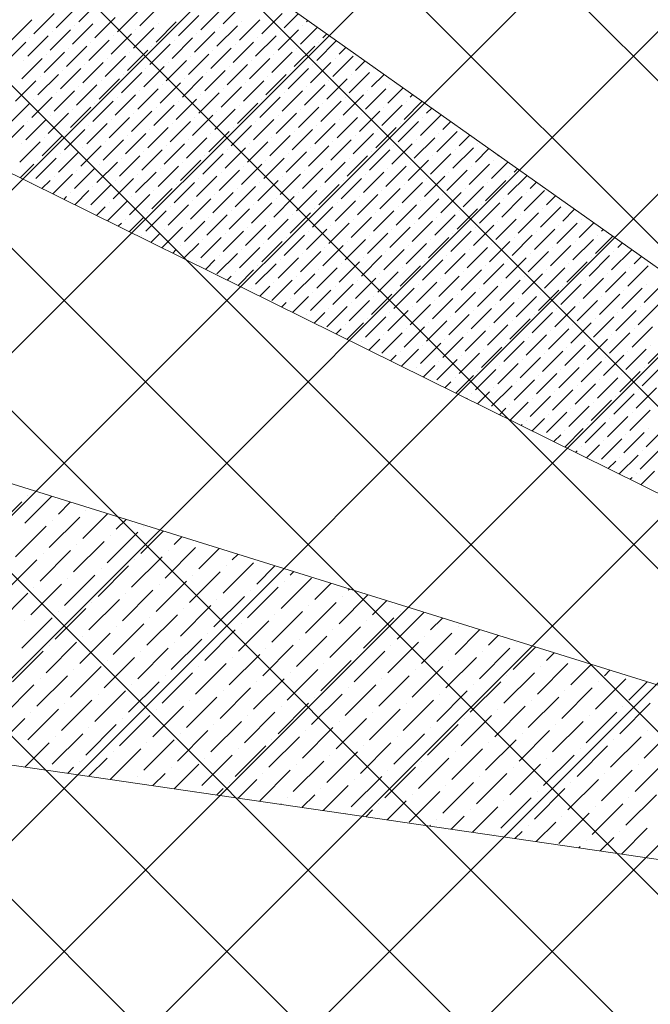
# Model space of a CAD drawing. Header units: millimetres. Extents: x -150 to 17700, y -13097 to 13830.
# Tile 14 of 67: x 7328 to 8698, y 6956 to 9095. Entities that reach past the tile are written whole.
import ezdxf

# ---------------------------------------------------------------- set-up
doc = ezdxf.new("R2010")
doc.units = ezdxf.units.MM
doc.header["$MEASUREMENT"] = 0
doc.layers.get('0').update_dxf_attribs({"lineweight": 5})
doc.layers.add('RCP XREF$0$A-CEILING-01', color=9, linetype='Continuous', lineweight=0, true_color=0x808080)
doc.layers.add('RCP XREF$0$A-CELING ELEMENT', color=9, linetype='Continuous', lineweight=0, true_color=0x808080)

# ---------------------------------------------------------------- blocks, each defined once
blk = doc.blocks.new('RCP XREF')
at = {"layer": 'RCP XREF$0$A-CEILING-01', "color": 8, "linetype": 'Continuous', "lineweight": 0, "true_color": 0x808080}
for p, q in [((10776, 4073.3), (1469.2, 13380)), ((11129.5, 4426.8), (2176.3, 13380)), ((2209.3, 3270), (12319.3, 13380)), ((10834.4, 5075.5), (2529.9, 13380)), ((2562.9, 3270), (12672.9, 13380)), ((11011.1, 5252.3), (2883.5, 13380)), ((2916.4, 3270), (13026.4, 13380)), ((11187.9, 5429.1), (3237, 13380)), ((11364.7, 5605.9), (3590.6, 13380)), ((4273.6, 3920), (13733.6, 13380)), ((11718.3, 5959.4), (4297.7, 13380)), ((4980.7, 3920), (14440.7, 13380)), ((5334.2, 3920), (14794.2, 13380)), ((6030, 6030), (13380, 13380)), ((1855.8, 3270), (11865.8, 13280)), ((11541.5, 5782.6), (6090.1, 11234)), ((4627.1, 3920), (11820.1, 11113)), ((10952.7, 4250), (6072.8, 9130)), ((10599.2, 3896.5), (6090, 8405.7))]:
    blk.add_line(p, q, dxfattribs=at)
at = {"layer": 'RCP XREF$0$A-CELING ELEMENT', "color": 8, "lineweight": 0, "true_color": 0x808080}
for p, q in [((4048, 11860.3), (9301.5, 8139.7)), ((9134.2, 7859.4), (4048, 10373.8)), ((4048, 9103.3), (9012.6, 7556.4)), ((8939.7, 7238.1), (4048, 7952.3))]:
    blk.add_line(p, q, dxfattribs=at)
at = {"layer": 'RCP XREF$0$A-CELING ELEMENT', "color": 8, "linetype": 'Continuous', "lineweight": 0, "true_color": 0x808080, "transparency": 33554687}
for p, q in [((7456.5, 9090.7), (7500.7, 9134.9)), ((7407.9, 9077.5), (7452.1, 9121.7)), ((7540.5, 9068.7), (7584.7, 9112.8)), ((7589.1, 9081.9), (7633.3, 9126.1)), ((7721.7, 9073.1), (7765.9, 9117.3)), ((7770.3, 9086.3), (7814.5, 9130.5)), ((7310.7, 9051), (7354.9, 9095.2)), ((7359.3, 9064.2), (7403.5, 9108.4)), ((7491.9, 9055.4), (7536.1, 9099.6)), ((7673.1, 9059.8), (7717.3, 9104)), ((7805.6, 9051), (7849.8, 9095.2)), ((7854.3, 9064.2), (7898.5, 9108.4)), ((7902.9, 9077.5), (7933.8, 9108.4)), ((7951.5, 9090.7), (7954.5, 9093.7)), ((7394.6, 9028.9), (7438.8, 9073.1)), ((7443.3, 9042.1), (7487.5, 9086.3)), ((7447.7, 9081.9), (7447.7, 9081.9)), ((7575.8, 9033.3), (7620, 9077.5)), ((7580.3, 9073.1), (7580.3, 9073.1)), ((7624.5, 9046.6), (7668.6, 9090.7)), ((7628.9, 9086.3), (7628.9, 9086.3)), ((7757, 9037.7), (7801.2, 9081.9)), ((7761.5, 9077.5), (7761.5, 9077.5)), ((7810.1, 9090.7), (7810.1, 9090.7)), ((7889.6, 9028.9), (7933.8, 9073.1)), ((7938.2, 9042.1), (7975.2, 9079.1)), ((7942.7, 9081.9), (7942.7, 9081.9)), ((7346, 9015.6), (7390.2, 9059.8)), ((7350.4, 9055.4), (7350.4, 9055.4)), ((7399.1, 9068.7), (7399.1, 9068.7)), ((7478.6, 9006.8), (7522.8, 9051)), ((7527.2, 9020), (7571.4, 9064.2)), ((7531.6, 9059.8), (7531.6, 9059.8)), ((7659.8, 9011.2), (7704, 9055.4)), ((7664.2, 9051), (7664.2, 9051)), ((7708.4, 9024.5), (7752.6, 9068.7)), ((7712.8, 9064.2), (7712.8, 9064.2)), ((7841, 9015.6), (7885.2, 9059.8)), ((7845.4, 9055.4), (7845.4, 9055.4)), ((7894, 9068.7), (7894, 9068.7)), ((7973.6, 9006.8), (8016.5, 9049.7)), ((7986.8, 9055.4), (7995.8, 9064.4)), ((7297.4, 9002.4), (7341.6, 9046.6)), ((7430, 8993.5), (7474.2, 9037.7)), ((7434.4, 9033.3), (7434.4, 9033.3)), ((7483, 9046.6), (7483, 9046.6)), ((7562.6, 8984.7), (7606.8, 9028.9)), ((7611.2, 8997.9), (7655.4, 9042.1)), ((7615.6, 9037.7), (7615.6, 9037.7)), ((7743.8, 8989.1), (7788, 9033.3)), ((7748.2, 9028.9), (7748.2, 9028.9)), ((7792.4, 9002.4), (7836.6, 9046.6)), ((7796.8, 9042.1), (7796.8, 9042.1)), ((7925, 8993.5), (7969.2, 9037.7)), ((7929.4, 9033.3), (7929.4, 9033.3)), ((7978, 9046.6), (7978, 9046.6)), ((8022.2, 9020), (8037.2, 9035.1)), ((7332.8, 8967), (7377, 9011.2)), ((7337.2, 9006.8), (7337.2, 9006.8)), ((7381.4, 8980.3), (7425.6, 9024.5)), ((7385.8, 9020), (7385.8, 9020)), ((7514, 8971.4), (7558.2, 9015.6)), ((7518.4, 9011.2), (7518.4, 9011.2)), ((7567, 9024.5), (7567, 9024.5)), ((7646.6, 8962.6), (7690.7, 9006.8)), ((7695.2, 8975.8), (7739.4, 9020)), ((7699.6, 9015.6), (7699.6, 9015.6)), ((7827.7, 8967), (7871.9, 9011.2)), ((7832.2, 9006.8), (7832.2, 9006.8)), ((7876.4, 8980.3), (7920.6, 9024.5)), ((7880.8, 9020), (7880.8, 9020)), ((8008.9, 8971.4), (8053.1, 9015.6)), ((8013.4, 9011.2), (8013.4, 9011.2)), ((7416.7, 8944.9), (7460.9, 8989.1)), ((7421.2, 8984.7), (7421.2, 8984.7)), ((7465.4, 8958.2), (7509.5, 9002.4)), ((7469.8, 8997.9), (7469.8, 8997.9)), ((7597.9, 8949.3), (7642.1, 8993.5)), ((7602.4, 8989.1), (7602.4, 8989.1)), ((7651, 9002.4), (7651, 9002.4)), ((7730.5, 8940.5), (7774.7, 8984.7)), ((7779.1, 8953.7), (7823.3, 8997.9)), ((7783.6, 8993.5), (7783.6, 8993.5)), ((7911.7, 8944.9), (7955.9, 8989.1)), ((7916.1, 8984.7), (7916.1, 8984.7)), ((7960.3, 8958.2), (8004.5, 9002.4)), ((7964.7, 8997.9), (7964.7, 8997.9)), ((8057.6, 8984.7), (8078.6, 9005.8)), ((8097.3, 8989.1), (8097.3, 8989.1)), ((7368.1, 8931.6), (7412.3, 8975.8)), ((7372.5, 8971.4), (7372.5, 8971.4)), ((7500.7, 8922.8), (7544.9, 8967)), ((7549.3, 8936.1), (7593.5, 8980.3)), ((7553.7, 8975.8), (7553.7, 8975.8)), ((7681.9, 8927.2), (7726.1, 8971.4)), ((7686.3, 8967), (7686.3, 8967)), ((7734.9, 8980.3), (7734.9, 8980.3)), ((7863.1, 8931.6), (7907.3, 8975.8)), ((7867.5, 8971.4), (7867.5, 8971.4)), ((7995.7, 8922.8), (8039.9, 8967)), ((8044.3, 8936.1), (8088.5, 8980.3)), ((8048.7, 8975.8), (8048.7, 8975.8)), ((8092.9, 8949.3), (8120, 8976.4)), ((7319.5, 8918.4), (7363.7, 8962.6)), ((7452.1, 8909.6), (7496.3, 8953.7)), ((7456.5, 8949.3), (7456.5, 8949.3)), ((7505.1, 8962.6), (7505.1, 8962.6)), ((7584.7, 8900.7), (7628.9, 8944.9)), ((7633.3, 8914), (7677.5, 8958.2)), ((7637.7, 8953.7), (7637.7, 8953.7)), ((7765.9, 8905.1), (7810.1, 8949.3)), ((7770.3, 8944.9), (7770.3, 8944.9)), ((7814.5, 8918.4), (7858.7, 8962.6)), ((7818.9, 8958.2), (7818.9, 8958.2)), ((7947.1, 8909.6), (7991.3, 8953.7)), ((7951.5, 8949.3), (7951.5, 8949.3)), ((8000.1, 8962.6), (8000.1, 8962.6)), ((8079.7, 8900.7), (8123.8, 8944.9)), ((8128.3, 8914), (8161.4, 8947.1)), ((8132.7, 8953.7), (8132.7, 8953.7)), ((7354.9, 8883), (7399.1, 8927.2)), ((7359.3, 8922.8), (7359.3, 8922.8)), ((7403.5, 8896.3), (7447.7, 8940.5)), ((7407.9, 8936.1), (7407.9, 8936.1)), ((7536.1, 8887.5), (7580.3, 8931.6)), ((7540.5, 8927.2), (7540.5, 8927.2)), ((7589.1, 8940.5), (7589.1, 8940.5)), ((7668.6, 8878.6), (7712.8, 8922.8)), ((7717.3, 8891.9), (7761.5, 8936.1)), ((7721.7, 8931.6), (7721.7, 8931.6)), ((7849.8, 8883), (7894, 8927.2)), ((7854.3, 8922.8), (7854.3, 8922.8)), ((7898.5, 8896.3), (7942.7, 8940.5)), ((7902.9, 8936.1), (7902.9, 8936.1)), ((8031, 8887.5), (8075.2, 8931.6)), ((8035.5, 8927.2), (8035.5, 8927.2)), ((8084.1, 8940.5), (8084.1, 8940.5)), ((8176.9, 8927.2), (8182.1, 8932.5)), ((7306.3, 8869.8), (7350.4, 8914)), ((7438.8, 8860.9), (7483, 8905.1)), ((7443.3, 8900.7), (7443.3, 8900.7)), ((7487.5, 8874.2), (7531.6, 8918.4)), ((7491.9, 8914), (7491.9, 8914)), ((7620, 8865.4), (7664.2, 8909.6)), ((7624.5, 8905.1), (7624.5, 8905.1)), ((7673.1, 8918.4), (7673.1, 8918.4)), ((7752.6, 8856.5), (7796.8, 8900.7)), ((7801.2, 8869.8), (7845.4, 8914)), ((7805.6, 8909.6), (7805.6, 8909.6)), ((7933.8, 8860.9), (7978, 8905.1)), ((7938.2, 8900.7), (7938.2, 8900.7)), ((7982.4, 8874.2), (8026.6, 8918.4)), ((7986.8, 8914), (7986.8, 8914)), ((8115, 8865.4), (8159.2, 8909.6)), ((8119.4, 8905.1), (8119.4, 8905.1)), ((8163.6, 8878.6), (8202.8, 8917.8)), ((8168, 8918.4), (8168, 8918.4)), ((8212.2, 8891.9), (8223.5, 8903.2)), ((7341.6, 8834.4), (7385.8, 8878.6)), ((7390.2, 8847.7), (7434.4, 8891.9)), ((7394.6, 8887.5), (7394.6, 8887.5)), ((7522.8, 8838.8), (7567, 8883)), ((7527.2, 8878.6), (7527.2, 8878.6)), ((7571.4, 8852.1), (7615.6, 8896.3)), ((7575.8, 8891.9), (7575.8, 8891.9)), ((7704, 8843.3), (7748.2, 8887.5)), ((7708.4, 8883), (7708.4, 8883)), ((7757, 8896.3), (7757, 8896.3)), ((7836.6, 8834.4), (7880.8, 8878.6)), ((7885.2, 8847.7), (7929.4, 8891.9)), ((7889.6, 8887.5), (7889.6, 8887.5)), ((8017.8, 8838.8), (8062, 8883)), ((8022.2, 8878.6), (8022.2, 8878.6)), ((8066.4, 8852.1), (8110.6, 8896.3)), ((8070.8, 8891.9), (8070.8, 8891.9)), ((8199, 8843.3), (8243.2, 8887.5)), ((8203.4, 8883), (8203.4, 8883)), ((7293, 8821.2), (7337.2, 8865.4)), ((7346, 8874.2), (7346, 8874.2)), ((7425.6, 8812.3), (7469.8, 8856.5)), ((7474.2, 8825.6), (7518.4, 8869.8)), ((7478.6, 8865.4), (7478.6, 8865.4)), ((7606.8, 8816.7), (7651, 8860.9)), ((7611.2, 8856.5), (7611.2, 8856.5)), ((7655.4, 8830), (7699.6, 8874.2)), ((7659.8, 8869.8), (7659.8, 8869.8)), ((7788, 8821.2), (7832.2, 8865.4)), ((7792.4, 8860.9), (7792.4, 8860.9)), ((7841, 8874.2), (7841, 8874.2)), ((7920.6, 8812.3), (7964.7, 8856.5)), ((7969.2, 8825.6), (8013.4, 8869.8)), ((7973.6, 8865.4), (7973.6, 8865.4)), ((8101.8, 8816.7), (8145.9, 8860.9)), ((8106.2, 8856.5), (8106.2, 8856.5)), ((8150.4, 8830), (8194.6, 8874.2)), ((8154.8, 8869.8), (8154.8, 8869.8)), ((8247.6, 8856.5), (8264.9, 8873.8)), ((7377, 8799.1), (7421.2, 8843.3)), ((7381.4, 8838.8), (7381.4, 8838.8)), ((7430, 8852.1), (7430, 8852.1)), ((7558.2, 8803.5), (7602.4, 8847.7)), ((7562.6, 8843.3), (7562.6, 8843.3)), ((7690.7, 8794.6), (7734.9, 8838.8)), ((7739.4, 8807.9), (7783.6, 8852.1)), ((7743.8, 8847.7), (7743.8, 8847.7)), ((7871.9, 8799.1), (7916.1, 8843.3)), ((7876.4, 8838.8), (7876.4, 8838.8)), ((7925, 8852.1), (7925, 8852.1)), ((8053.1, 8803.5), (8097.3, 8847.7)), ((8057.6, 8843.3), (8057.6, 8843.3)), ((8185.7, 8794.6), (8229.9, 8838.8)), ((8234.3, 8807.9), (8278.5, 8852.1)), ((8238.8, 8847.7), (8238.8, 8847.7)), ((8282.9, 8821.2), (8306.3, 8844.5)), ((7328.4, 8785.8), (7372.5, 8830)), ((7332.8, 8825.6), (7332.8, 8825.6)), ((7460.9, 8777), (7505.1, 8821.2)), ((7465.4, 8816.7), (7465.4, 8816.7)), ((7509.5, 8790.2), (7553.7, 8834.4)), ((7514, 8830), (7514, 8830)), ((7642.1, 8781.4), (7686.3, 8825.6)), ((7646.6, 8821.2), (7646.6, 8821.2)), ((7695.2, 8834.4), (7695.2, 8834.4)), ((7774.7, 8772.6), (7818.9, 8816.7)), ((7823.3, 8785.8), (7867.5, 8830)), ((7827.7, 8825.6), (7827.7, 8825.6)), ((7955.9, 8777), (8000.1, 8821.2)), ((7960.3, 8816.7), (7960.3, 8816.7)), ((8004.5, 8790.2), (8048.7, 8834.4)), ((8008.9, 8830), (8008.9, 8830)), ((8137.1, 8781.4), (8181.3, 8825.6)), ((8141.5, 8821.2), (8141.5, 8821.2)), ((8190.1, 8834.4), (8190.1, 8834.4)), ((8269.7, 8772.6), (8313.9, 8816.7)), ((8318.3, 8785.8), (8347.7, 8815.2)), ((8322.7, 8825.6), (8322.7, 8825.6)), ((7363.7, 8750.5), (7407.9, 8794.6)), ((7412.3, 8763.7), (7456.5, 8807.9)), ((7416.7, 8803.5), (7416.7, 8803.5)), ((7544.9, 8754.9), (7589.1, 8799.1)), ((7549.3, 8794.6), (7549.3, 8794.6)), ((7593.5, 8768.1), (7637.7, 8812.3)), ((7597.9, 8807.9), (7597.9, 8807.9)), ((7726.1, 8759.3), (7770.3, 8803.5)), ((7730.5, 8799.1), (7730.5, 8799.1)), ((7779.1, 8812.3), (7779.1, 8812.3)), ((7858.7, 8750.5), (7902.9, 8794.6)), ((7907.3, 8763.7), (7951.5, 8807.9)), ((7911.7, 8803.5), (7911.7, 8803.5)), ((8039.9, 8754.9), (8084.1, 8799.1)), ((8044.3, 8794.6), (8044.3, 8794.6)), ((8088.5, 8768.1), (8132.7, 8812.3)), ((8092.9, 8807.9), (8092.9, 8807.9)), ((8221.1, 8759.3), (8265.3, 8803.5)), ((8225.5, 8799.1), (8225.5, 8799.1)), ((8274.1, 8812.3), (8274.1, 8812.3)), ((8366.9, 8799.1), (8368.4, 8800.6)), ((7329.5, 8751.6), (7359.3, 8781.4)), ((7368.1, 8790.2), (7368.1, 8790.2)), ((7447.7, 8728.4), (7491.9, 8772.6)), ((7496.3, 8741.6), (7540.5, 8785.8)), ((7500.7, 8781.4), (7500.7, 8781.4)), ((7628.9, 8732.8), (7673.1, 8777)), ((7633.3, 8772.6), (7633.3, 8772.6)), ((7677.5, 8746), (7721.7, 8790.2)), ((7681.9, 8785.8), (7681.9, 8785.8)), ((7810.1, 8737.2), (7854.3, 8781.4)), ((7814.5, 8777), (7814.5, 8777)), ((7863.1, 8790.2), (7863.1, 8790.2)), ((7942.7, 8728.4), (7986.8, 8772.6)), ((7991.3, 8741.6), (8035.5, 8785.8)), ((7995.7, 8781.4), (7995.7, 8781.4)), ((8123.8, 8732.8), (8168, 8777)), ((8128.3, 8772.6), (8128.3, 8772.6)), ((8172.5, 8746), (8216.7, 8790.2)), ((8176.9, 8785.8), (8176.9, 8785.8)), ((8305, 8737.2), (8349.2, 8781.4)), ((8309.5, 8777), (8309.5, 8777)), ((8353.7, 8750.5), (8389.1, 8785.9)), ((8358.1, 8790.2), (8358.1, 8790.2)), ((8402.3, 8763.7), (8409.8, 8771.2)), ((7400.5, 8716.5), (7443.3, 8759.3)), ((7403.5, 8754.9), (7403.5, 8754.9)), ((7452.1, 8768.1), (7452.1, 8768.1)), ((7531.6, 8706.3), (7575.8, 8750.5)), ((7580.3, 8719.5), (7624.5, 8763.7)), ((7584.7, 8759.3), (7584.7, 8759.3)), ((7712.8, 8710.7), (7757, 8754.9)), ((7717.3, 8750.5), (7717.3, 8750.5)), ((7761.5, 8723.9), (7805.6, 8768.1)), ((7765.9, 8763.7), (7765.9, 8763.7)), ((7894, 8715.1), (7938.2, 8759.3)), ((7898.5, 8754.9), (7898.5, 8754.9)), ((7947.1, 8768.1), (7947.1, 8768.1)), ((8026.6, 8706.3), (8070.8, 8750.5)), ((8075.2, 8719.5), (8119.4, 8763.7)), ((8079.7, 8759.3), (8079.7, 8759.3)), ((8207.8, 8710.7), (8252, 8754.9)), ((8212.2, 8750.5), (8212.2, 8750.5)), ((8256.4, 8723.9), (8300.6, 8768.1)), ((8260.8, 8763.7), (8260.8, 8763.7)), ((8389, 8715.1), (8430.5, 8756.6)), ((8393.4, 8754.9), (8393.4, 8754.9)), ((7354.9, 8741.6), (7354.9, 8741.6)), ((7376.8, 8728.2), (7394.6, 8746)), ((7483, 8693), (7527.2, 8737.2)), ((7487.5, 8732.8), (7487.5, 8732.8)), ((7536.1, 8746), (7536.1, 8746)), ((7615.6, 8684.2), (7659.8, 8728.4)), ((7664.2, 8697.4), (7708.4, 8741.6)), ((7668.6, 8737.2), (7668.6, 8737.2)), ((7796.8, 8688.6), (7841, 8732.8)), ((7801.2, 8728.4), (7801.2, 8728.4)), ((7845.4, 8701.8), (7889.6, 8746)), ((7849.8, 8741.6), (7849.8, 8741.6)), ((7978, 8693), (8022.2, 8737.2)), ((7982.4, 8732.8), (7982.4, 8732.8)), ((8031, 8746), (8031, 8746)), ((8110.6, 8684.2), (8154.8, 8728.4)), ((8159.2, 8697.4), (8203.4, 8741.6)), ((8163.6, 8737.2), (8163.6, 8737.2)), ((8291.8, 8688.6), (8336, 8732.8)), ((8296.2, 8728.4), (8296.2, 8728.4)), ((8340.4, 8701.8), (8384.6, 8746)), ((8344.8, 8741.6), (8344.8, 8741.6)), ((8437.6, 8728.4), (8451.2, 8741.9)), ((7424.1, 8704.8), (7430, 8710.7)), ((7438.8, 8719.5), (7438.8, 8719.5)), ((7447.8, 8693.1), (7478.6, 8723.9)), ((7567, 8670.9), (7611.2, 8715.1)), ((7571.4, 8710.7), (7571.4, 8710.7)), ((7620, 8723.9), (7620, 8723.9)), ((7748.2, 8675.3), (7792.4, 8719.5)), ((7752.6, 8715.1), (7752.6, 8715.1)), ((7880.8, 8666.5), (7925, 8710.7)), ((7929.4, 8679.7), (7973.6, 8723.9)), ((7933.8, 8719.5), (7933.8, 8719.5)), ((8062, 8670.9), (8106.2, 8715.1)), ((8066.4, 8710.7), (8066.4, 8710.7)), ((8115, 8723.9), (8115, 8723.9)), ((8243.2, 8675.3), (8287.4, 8719.5)), ((8247.6, 8715.1), (8247.6, 8715.1)), ((8375.8, 8666.5), (8419.9, 8710.7)), ((8424.4, 8679.7), (8468.6, 8723.9)), ((8428.8, 8719.5), (8428.8, 8719.5)), ((8473, 8693), (8492.6, 8712.6)), ((7495.1, 8669.7), (7514, 8688.6)), ((7518.8, 8658), (7562.6, 8701.8)), ((7522.8, 8697.4), (7522.8, 8697.4)), ((7651, 8648.8), (7695.2, 8693)), ((7655.4, 8688.6), (7655.4, 8688.6)), ((7699.6, 8662.1), (7743.8, 8706.3)), ((7704, 8701.8), (7704, 8701.8)), ((7832.2, 8653.2), (7876.4, 8697.4)), ((7836.6, 8693), (7836.6, 8693)), ((7885.2, 8706.3), (7885.2, 8706.3)), ((7964.7, 8644.4), (8008.9, 8688.6)), ((8013.4, 8657.6), (8057.6, 8701.8)), ((8017.8, 8697.4), (8017.8, 8697.4)), ((8145.9, 8648.8), (8190.1, 8693)), ((8150.4, 8688.6), (8150.4, 8688.6)), ((8194.6, 8662.1), (8238.8, 8706.3)), ((8199, 8701.8), (8199, 8701.8)), ((8327.1, 8653.2), (8371.3, 8697.4)), ((8331.6, 8693), (8331.6, 8693)), ((8380.2, 8706.3), (8380.2, 8706.3)), ((8459.7, 8644.4), (8503.9, 8688.6)), ((8512.8, 8697.4), (8512.8, 8697.4)), ((7474.2, 8684.2), (7474.2, 8684.2)), ((7566.1, 8634.6), (7597.9, 8666.5)), ((7602.4, 8635.5), (7646.6, 8679.7)), ((7606.8, 8675.3), (7606.8, 8675.3)), ((7734.9, 8626.7), (7779.1, 8670.9)), ((7739.4, 8666.5), (7739.4, 8666.5)), ((7783.6, 8640), (7827.7, 8684.2)), ((7788, 8679.7), (7788, 8679.7)), ((7916.1, 8631.1), (7960.3, 8675.3)), ((7920.6, 8670.9), (7920.6, 8670.9)), ((7969.2, 8684.2), (7969.2, 8684.2)), ((8048.7, 8622.3), (8092.9, 8666.5)), ((8097.3, 8635.5), (8141.5, 8679.7)), ((8101.8, 8675.3), (8101.8, 8675.3)), ((8229.9, 8626.7), (8274.1, 8670.9)), ((8234.3, 8666.5), (8234.3, 8666.5)), ((8278.5, 8640), (8322.7, 8684.2)), ((8282.9, 8679.7), (8282.9, 8679.7)), ((8411.1, 8631.1), (8455.3, 8675.3)), ((8415.5, 8670.9), (8415.5, 8670.9)), ((8464.1, 8684.2), (8464.1, 8684.2)), ((8508.3, 8657.6), (8534, 8683.3)), ((7542.4, 8646.3), (7549.3, 8653.2)), ((7558.2, 8662.1), (7558.2, 8662.1)), ((7637.7, 8600.2), (7681.9, 8644.4)), ((7686.3, 8613.5), (7730.5, 8657.6)), ((7690.7, 8653.2), (7690.7, 8653.2)), ((7818.9, 8604.6), (7863.1, 8648.8)), ((7823.3, 8644.4), (7823.3, 8644.4)), ((7867.5, 8617.9), (7911.7, 8662.1)), ((7871.9, 8657.6), (7871.9, 8657.6)), ((8000.1, 8609), (8044.3, 8653.2)), ((8004.5, 8648.8), (8004.5, 8648.8)), ((8053.1, 8662.1), (8053.1, 8662.1)), ((8132.7, 8600.2), (8176.9, 8644.4)), ((8181.3, 8613.5), (8225.5, 8657.6)), ((8185.7, 8653.2), (8185.7, 8653.2)), ((8313.9, 8604.6), (8358.1, 8648.8)), ((8318.3, 8644.4), (8318.3, 8644.4)), ((8362.5, 8617.9), (8406.7, 8662.1)), ((8366.9, 8657.6), (8366.9, 8657.6)), ((8495.1, 8609), (8539.3, 8653.2)), ((8499.5, 8648.8), (8499.5, 8648.8)), ((8543.7, 8622.3), (8575.4, 8654)), ((8548.1, 8662.1), (8548.1, 8662.1)), ((7593.5, 8626.7), (7593.5, 8626.7)), ((7613.4, 8611.2), (7633.3, 8631.1)), ((7642.1, 8640), (7642.1, 8640)), ((7721.7, 8578.1), (7765.9, 8622.3)), ((7770.3, 8591.4), (7814.5, 8635.5)), ((7774.7, 8631.1), (7774.7, 8631.1)), ((7902.9, 8582.5), (7947.1, 8626.7)), ((7907.3, 8622.3), (7907.3, 8622.3)), ((7951.5, 8595.8), (7995.7, 8640)), ((7955.9, 8635.5), (7955.9, 8635.5)), ((8084.1, 8586.9), (8128.3, 8631.1)), ((8088.5, 8626.7), (8088.5, 8626.7)), ((8137.1, 8640), (8137.1, 8640)), ((8216.7, 8578.1), (8260.8, 8622.3)), ((8265.3, 8591.4), (8309.5, 8635.5)), ((8269.7, 8631.1), (8269.7, 8631.1)), ((8397.9, 8582.5), (8442, 8626.7)), ((8402.3, 8622.3), (8402.3, 8622.3)), ((8446.5, 8595.8), (8490.7, 8640)), ((8450.9, 8635.5), (8450.9, 8635.5)), ((8579, 8586.9), (8616.8, 8624.7)), ((8583.5, 8626.7), (8583.5, 8626.7)), ((8592.3, 8635.5), (8596.1, 8639.3)), ((7677.5, 8604.6), (7677.5, 8604.6)), ((7684.4, 8576.1), (7717.3, 8609)), ((7726.1, 8617.9), (7726.1, 8617.9)), ((7805.6, 8556), (7849.8, 8600.2)), ((7854.3, 8569.3), (7898.5, 8613.5)), ((7858.7, 8609), (7858.7, 8609)), ((7986.8, 8560.4), (8031, 8604.6)), ((7991.3, 8600.2), (7991.3, 8600.2)), ((8035.5, 8573.7), (8079.7, 8617.9)), ((8039.9, 8613.5), (8039.9, 8613.5)), ((8168, 8564.8), (8212.2, 8609)), ((8172.5, 8604.6), (8172.5, 8604.6)), ((8221.1, 8617.9), (8221.1, 8617.9)), ((8300.6, 8556), (8344.8, 8600.2)), ((8349.2, 8569.3), (8393.4, 8613.5)), ((8353.7, 8609), (8353.7, 8609)), ((8481.8, 8560.4), (8526, 8604.6)), ((8486.2, 8600.2), (8486.2, 8600.2)), ((8530.4, 8573.7), (8574.6, 8617.9)), ((8534.9, 8613.5), (8534.9, 8613.5)), ((8627.7, 8600.2), (8637.5, 8610)), ((7660.7, 8587.8), (7668.6, 8595.8)), ((7757, 8542.7), (7801.2, 8586.9)), ((7761.5, 8582.5), (7761.5, 8582.5)), ((7810.1, 8595.8), (7810.1, 8595.8)), ((7889.6, 8533.9), (7933.8, 8578.1)), ((7938.2, 8547.2), (7982.4, 8591.4)), ((7942.7, 8586.9), (7942.7, 8586.9)), ((8070.8, 8538.3), (8115, 8582.5)), ((8075.2, 8578.1), (8075.2, 8578.1)), ((8119.4, 8551.6), (8163.6, 8595.8)), ((8123.8, 8591.4), (8123.8, 8591.4)), ((8252, 8542.7), (8296.2, 8586.9)), ((8256.4, 8582.5), (8256.4, 8582.5)), ((8305, 8595.8), (8305, 8595.8)), ((8384.6, 8533.9), (8428.8, 8578.1)), ((8433.2, 8547.2), (8477.4, 8591.4)), ((8437.6, 8586.9), (8437.6, 8586.9)), ((8565.8, 8538.3), (8610, 8582.5)), ((8570.2, 8578.1), (8570.2, 8578.1)), ((8614.4, 8551.6), (8658.2, 8595.3)), ((8618.8, 8591.4), (8618.8, 8591.4)), ((8663, 8564.8), (8678.9, 8580.7)), ((7712.8, 8569.3), (7712.8, 8569.3)), ((7731.7, 8552.8), (7752.6, 8573.7)), ((7841, 8520.6), (7885.2, 8564.8)), ((7845.4, 8560.4), (7845.4, 8560.4)), ((7894, 8573.7), (7894, 8573.7)), ((8022.2, 8525.1), (8066.4, 8569.3)), ((8026.6, 8564.8), (8026.6, 8564.8)), ((8154.8, 8516.2), (8199, 8560.4)), ((8203.4, 8529.5), (8247.6, 8573.7)), ((8207.8, 8569.3), (8207.8, 8569.3)), ((8336, 8520.6), (8380.2, 8564.8)), ((8340.4, 8560.4), (8340.4, 8560.4)), ((8389, 8573.7), (8389, 8573.7)), ((8517.2, 8525.1), (8561.4, 8569.3)), ((8521.6, 8564.8), (8521.6, 8564.8)), ((8649.8, 8516.2), (8694, 8560.4)), ((7779, 8529.4), (7788, 8538.3)), ((7796.8, 8547.2), (7796.8, 8547.2)), ((7802.7, 8517.7), (7836.6, 8551.6)), ((7925, 8498.5), (7969.2, 8542.7)), ((7929.4, 8538.3), (7929.4, 8538.3)), ((7973.6, 8511.8), (8017.8, 8556)), ((7978, 8551.6), (7978, 8551.6)), ((8106.2, 8503), (8150.4, 8547.2)), ((8110.6, 8542.7), (8110.6, 8542.7)), ((8159.2, 8556), (8159.2, 8556)), ((8238.8, 8494.1), (8282.9, 8538.3)), ((8287.4, 8507.4), (8331.6, 8551.6)), ((8291.8, 8547.2), (8291.8, 8547.2)), ((8419.9, 8498.5), (8464.1, 8542.7)), ((8424.4, 8538.3), (8424.4, 8538.3)), ((8468.6, 8511.8), (8512.8, 8556)), ((8473, 8551.6), (8473, 8551.6)), ((8601.1, 8503), (8645.3, 8547.2)), ((8605.6, 8542.7), (8605.6, 8542.7)), ((8654.2, 8556), (8654.2, 8556)), ((7850, 8494.3), (7871.9, 8516.2)), ((7876.4, 8485.3), (7920.6, 8529.5)), ((7880.8, 8525.1), (7880.8, 8525.1)), ((8008.9, 8476.4), (8053.1, 8520.6)), ((8013.4, 8516.2), (8013.4, 8516.2)), ((8057.6, 8489.7), (8101.8, 8533.9)), ((8062, 8529.5), (8062, 8529.5)), ((8190.1, 8480.9), (8234.3, 8525.1)), ((8194.6, 8520.6), (8194.6, 8520.6)), ((8243.2, 8533.9), (8243.2, 8533.9)), ((8322.7, 8472), (8366.9, 8516.2)), ((8371.3, 8485.3), (8415.5, 8529.5)), ((8375.8, 8525.1), (8375.8, 8525.1)), ((8503.9, 8476.4), (8548.1, 8520.6)), ((8508.3, 8516.2), (8508.3, 8516.2)), ((8552.5, 8489.7), (8596.7, 8533.9)), ((8557, 8529.5), (8557, 8529.5)), ((8685.1, 8480.9), (8729.3, 8525.1)), ((8689.5, 8520.6), (8689.5, 8520.6)), ((7832.2, 8511.8), (7832.2, 8511.8)), ((7921, 8459.2), (7955.9, 8494.1)), ((7960.3, 8463.2), (8004.5, 8507.4)), ((7964.7, 8503), (7964.7, 8503)), ((8092.9, 8454.4), (8137.1, 8498.5)), ((8097.3, 8494.1), (8097.3, 8494.1)), ((8141.5, 8467.6), (8185.7, 8511.8)), ((8145.9, 8507.4), (8145.9, 8507.4)), ((8274.1, 8458.8), (8318.3, 8503)), ((8278.5, 8498.5), (8278.5, 8498.5)), ((8327.1, 8511.8), (8327.1, 8511.8)), ((8406.7, 8449.9), (8450.9, 8494.1)), ((8455.3, 8463.2), (8499.5, 8507.4)), ((8459.7, 8503), (8459.7, 8503)), ((8587.9, 8454.4), (8632.1, 8498.5)), ((8592.3, 8494.1), (8592.3, 8494.1)), ((8636.5, 8467.6), (8680.7, 8511.8)), ((8640.9, 8507.4), (8640.9, 8507.4)), ((7897.3, 8470.9), (7907.3, 8480.9)), ((7916.1, 8489.7), (7916.1, 8489.7)), ((7995.7, 8427.8), (8039.9, 8472)), ((8044.3, 8441.1), (8088.5, 8485.3)), ((8048.7, 8480.9), (8048.7, 8480.9)), ((8176.9, 8432.3), (8221.1, 8476.4)), ((8181.3, 8472), (8181.3, 8472)), ((8225.5, 8445.5), (8269.7, 8489.7)), ((8229.9, 8485.3), (8229.9, 8485.3)), ((8358.1, 8436.7), (8402.3, 8480.9)), ((8362.5, 8476.4), (8362.5, 8476.4)), ((8411.1, 8489.7), (8411.1, 8489.7)), ((8490.7, 8427.8), (8534.9, 8472)), ((8539.3, 8441.1), (8583.5, 8485.3)), ((8543.7, 8480.9), (8543.7, 8480.9)), ((8671.9, 8432.3), (8716, 8476.4)), ((8676.3, 8472), (8676.3, 8472)), ((7951.5, 8454.4), (7951.5, 8454.4)), ((7968.3, 8435.8), (7991.3, 8458.8)), ((8000.1, 8467.6), (8000.1, 8467.6)), ((8079.7, 8405.7), (8123.8, 8449.9)), ((8128.3, 8419), (8172.5, 8463.2)), ((8132.7, 8458.8), (8132.7, 8458.8)), ((8260.8, 8410.2), (8305, 8454.4)), ((8265.3, 8449.9), (8265.3, 8449.9)), ((8309.5, 8423.4), (8353.7, 8467.6)), ((8313.9, 8463.2), (8313.9, 8463.2)), ((8442, 8414.6), (8486.2, 8458.8)), ((8446.5, 8454.4), (8446.5, 8454.4)), ((8495.1, 8467.6), (8495.1, 8467.6)), ((8574.6, 8405.7), (8618.8, 8449.9)), ((8623.2, 8419), (8667.4, 8463.2)), ((8627.7, 8458.8), (8627.7, 8458.8)), ((8035.5, 8432.3), (8035.5, 8432.3)), ((8039.3, 8400.7), (8075.2, 8436.7)), ((8084.1, 8445.5), (8084.1, 8445.5)), ((8212.2, 8396.9), (8256.4, 8441.1)), ((8216.7, 8436.7), (8216.7, 8436.7)), ((8344.8, 8388.1), (8389, 8432.3)), ((8393.4, 8401.3), (8437.6, 8445.5)), ((8397.9, 8441.1), (8397.9, 8441.1)), ((8526, 8392.5), (8570.2, 8436.7)), ((8530.4, 8432.3), (8530.4, 8432.3)), ((8579, 8445.5), (8579, 8445.5)), ((8015.6, 8412.4), (8026.6, 8423.4)), ((8115, 8370.4), (8159.2, 8414.6)), ((8119.4, 8410.2), (8119.4, 8410.2)), ((8163.6, 8383.6), (8207.8, 8427.8)), ((8168, 8423.4), (8168, 8423.4)), ((8296.2, 8374.8), (8340.4, 8419)), ((8300.6, 8414.6), (8300.6, 8414.6)), ((8349.2, 8427.8), (8349.2, 8427.8)), ((8428.8, 8366), (8473, 8410.2)), ((8477.4, 8379.2), (8521.6, 8423.4)), ((8481.8, 8419), (8481.8, 8419)), ((8610, 8370.4), (8654.2, 8414.6)), ((8614.4, 8410.2), (8614.4, 8410.2)), ((8658.6, 8383.6), (8702.8, 8427.8)), ((8663, 8423.4), (8663, 8423.4)), ((8070.8, 8396.9), (8070.8, 8396.9)), ((8086.6, 8377.3), (8110.6, 8401.3)), ((8199, 8348.3), (8243.2, 8392.5)), ((8203.4, 8388.1), (8203.4, 8388.1)), ((8247.6, 8361.5), (8291.8, 8405.7)), ((8252, 8401.3), (8252, 8401.3)), ((8380.2, 8352.7), (8424.4, 8396.9)), ((8384.6, 8392.5), (8384.6, 8392.5)), ((8433.2, 8405.7), (8433.2, 8405.7)), ((8512.8, 8343.9), (8557, 8388.1)), ((8561.4, 8357.1), (8605.6, 8401.3)), ((8565.8, 8396.9), (8565.8, 8396.9)), ((8694, 8348.3), (8738.1, 8392.5)), ((8698.4, 8388.1), (8698.4, 8388.1)), ((8133.9, 8353.9), (8145.9, 8366)), ((8154.8, 8374.8), (8154.8, 8374.8)), ((8157.6, 8342.2), (8194.6, 8379.2)), ((8282.9, 8326.2), (8327.1, 8370.4)), ((8287.4, 8366), (8287.4, 8366)), ((8331.6, 8339.4), (8375.8, 8383.6)), ((8336, 8379.2), (8336, 8379.2)), ((8464.1, 8330.6), (8508.3, 8374.8)), ((8468.6, 8370.4), (8468.6, 8370.4)), ((8517.2, 8383.6), (8517.2, 8383.6)), ((8596.7, 8321.8), (8640.9, 8366)), ((8645.3, 8335), (8689.5, 8379.2)), ((8649.8, 8374.8), (8649.8, 8374.8)), ((8204.9, 8318.8), (8229.9, 8343.9)), ((8234.3, 8312.9), (8278.5, 8357.1)), ((8238.8, 8352.7), (8238.8, 8352.7)), ((8366.9, 8304.1), (8411.1, 8348.3)), ((8371.3, 8343.9), (8371.3, 8343.9)), ((8415.5, 8317.4), (8459.7, 8361.5)), ((8419.9, 8357.1), (8419.9, 8357.1)), ((8548.1, 8308.5), (8592.3, 8352.7)), ((8552.5, 8348.3), (8552.5, 8348.3)), ((8601.1, 8361.5), (8601.1, 8361.5)), ((8680.7, 8299.7), (8724.9, 8343.9)), ((8181.2, 8330.5), (8181.3, 8330.6)), ((8190.1, 8339.4), (8190.1, 8339.4)), ((8275.9, 8283.7), (8313.9, 8321.8)), ((8318.3, 8290.8), (8362.5, 8335)), ((8322.7, 8330.6), (8322.7, 8330.6)), ((8450.9, 8282), (8495.1, 8326.2)), ((8455.3, 8321.8), (8455.3, 8321.8)), ((8499.5, 8295.3), (8543.7, 8339.4)), ((8503.9, 8335), (8503.9, 8335)), ((8632.1, 8286.4), (8676.3, 8330.6)), ((8636.5, 8326.2), (8636.5, 8326.2)), ((8685.1, 8339.4), (8685.1, 8339.4)), ((8252.2, 8295.4), (8265.3, 8308.5)), ((8274.1, 8317.4), (8274.1, 8317.4)), ((8402.3, 8268.7), (8446.5, 8312.9)), ((8406.7, 8308.5), (8406.7, 8308.5)), ((8534.9, 8259.9), (8579, 8304.1)), ((8583.5, 8273.2), (8627.7, 8317.4)), ((8587.9, 8312.9), (8587.9, 8312.9)), ((8309.5, 8282), (8309.5, 8282)), ((8323.2, 8260.4), (8349.2, 8286.4)), ((8353.7, 8255.5), (8397.9, 8299.7)), ((8358.1, 8295.3), (8358.1, 8295.3)), ((8486.2, 8246.6), (8530.4, 8290.8)), ((8490.7, 8286.4), (8490.7, 8286.4)), ((8539.3, 8299.7), (8539.3, 8299.7)), ((8618.8, 8237.8), (8663, 8282)), ((8667.4, 8251.1), (8711.6, 8295.3)), ((8671.9, 8290.8), (8671.9, 8290.8)), ((8299.5, 8272), (8300.6, 8273.2)), ((8393.4, 8259.9), (8393.4, 8259.9)), ((8394.2, 8225.3), (8433.2, 8264.3)), ((8437.6, 8233.4), (8481.8, 8277.6)), ((8442, 8273.2), (8442, 8273.2)), ((8570.2, 8224.5), (8614.4, 8268.7)), ((8574.6, 8264.3), (8574.6, 8264.3)), ((8623.2, 8277.6), (8623.2, 8277.6)), ((8370.5, 8237), (8384.6, 8251.1)), ((8473, 8198), (8517.2, 8242.2)), ((8477.4, 8237.8), (8477.4, 8237.8)), ((8521.6, 8211.3), (8565.8, 8255.5)), ((8526, 8251.1), (8526, 8251.1)), ((8654.2, 8202.4), (8698.4, 8246.6)), ((8658.6, 8242.2), (8658.6, 8242.2)), ((8417.8, 8213.6), (8419.9, 8215.7)), ((8428.8, 8224.5), (8428.8, 8224.5)), ((8441.5, 8201.9), (8468.6, 8229)), ((8557, 8175.9), (8601.1, 8220.1)), ((8561.4, 8215.7), (8561.4, 8215.7)), ((8605.6, 8189.2), (8649.8, 8233.4)), ((8610, 8229), (8610, 8229)), ((8488.8, 8178.5), (8503.9, 8193.6)), ((8512.4, 8166.8), (8552.5, 8206.9)), ((8512.8, 8202.4), (8512.8, 8202.4)), ((8640.9, 8153.8), (8685.1, 8198)), ((8645.3, 8193.6), (8645.3, 8193.6)), ((8689.5, 8167.1), (8733.7, 8211.3)), ((8694, 8206.9), (8694, 8206.9)), ((8592.3, 8140.6), (8636.5, 8184.8)), ((8596.7, 8180.3), (8596.7, 8180.3)), ((8536.1, 8155.1), (8539.3, 8158.3)), ((8548.1, 8167.1), (8548.1, 8167.1)), ((8559.8, 8143.4), (8587.9, 8171.5)), ((8676.3, 8118.5), (8720.5, 8162.7)), ((8680.7, 8158.3), (8680.7, 8158.3)), ((8583.5, 8131.7), (8583.5, 8131.7)), ((8607.1, 8120), (8623.2, 8136.2)), ((8630.7, 8108.3), (8671.9, 8149.4)), ((8632.1, 8145), (8632.1, 8145)), ((8667.4, 8109.6), (8667.4, 8109.6)), ((8678.1, 8084.9), (8707.2, 8114.1)), ((8654.4, 8096.6), (8658.6, 8100.8)), ((7266.5, 7981.5), (7332.8, 8047.8)), ((7339.4, 8001.4), (7397.6, 8059.6)), ((7346, 8061), (7346, 8061)), ((7412.3, 8021.2), (7438.1, 8047)), ((7472, 8027.9), (7472, 8027.9)), ((7392.4, 7948.3), (7458.7, 8014.6)), ((7399.1, 8008), (7399.1, 8008)), ((7465.4, 7968.2), (7518.9, 8021.8)), ((7538.3, 7988.1), (7559.4, 8009.2)), ((7319.5, 7928.4), (7385.8, 7994.7)), ((7518.4, 7915.2), (7584.7, 7981.5)), ((7591.3, 7935.1), (7640.2, 7984)), ((7597.9, 7994.7), (7597.9, 7994.7)), ((7445.5, 7895.3), (7511.8, 7961.6)), ((7525, 7974.8), (7525, 7974.8)), ((7664.2, 7955), (7680.7, 7971.4)), ((7372.5, 7875.4), (7438.8, 7941.7)), ((7452.1, 7955), (7452.1, 7955)), ((7644.3, 7882), (7710.6, 7948.3)), ((7651, 7941.7), (7651, 7941.7)), ((7717.3, 7901.9), (7761.6, 7946.2)), ((7299.6, 7855.5), (7365.9, 7921.8)), ((7379.2, 7935.1), (7379.2, 7935.1)), ((7571.4, 7862.2), (7637.7, 7928.4)), ((7578, 7921.8), (7578, 7921.8)), ((7770.3, 7848.9), (7836.6, 7915.2)), ((7790.2, 7921.8), (7802, 7933.6)), ((7498.5, 7842.3), (7564.8, 7908.6)), ((7505.1, 7901.9), (7505.1, 7901.9)), ((7697.4, 7829), (7763.7, 7895.3)), ((7776.9, 7908.6), (7776.9, 7908.6)), ((7843.2, 7868.8), (7882.9, 7908.4)), ((7916.1, 7888.7), (7923.3, 7895.8)), ((7425.6, 7822.4), (7491.9, 7888.7)), ((7432.2, 7882), (7432.2, 7882)), ((7624.5, 7809.1), (7690.7, 7875.4)), ((7704, 7888.7), (7704, 7888.7)), ((7896.2, 7815.7), (7962.5, 7882)), ((7902.9, 7875.4), (7902.9, 7875.4)), ((7352.7, 7802.5), (7419, 7868.8)), ((7359.3, 7862.2), (7359.3, 7862.2)), ((7551.5, 7789.2), (7617.8, 7855.5)), ((7631.1, 7868.8), (7631.1, 7868.8)), ((7823.3, 7795.9), (7889.6, 7862.2)), ((7830, 7855.5), (7830, 7855.5)), ((7969.2, 7835.6), (8004.2, 7870.6)), ((8042.1, 7855.5), (8044.6, 7858)), ((7279.7, 7782.6), (7346, 7848.9)), ((7478.6, 7769.3), (7544.9, 7835.6)), ((7558.2, 7848.9), (7558.2, 7848.9)), ((7750.4, 7776), (7816.7, 7842.3)), ((7757, 7835.6), (7757, 7835.6)), ((8022.2, 7782.6), (8085, 7845.4)), ((8028.8, 7842.3), (8028.8, 7842.3)), ((8095.1, 7802.5), (8125.5, 7832.8)), ((7405.7, 7749.5), (7472, 7815.7)), ((7412.3, 7809.1), (7412.3, 7809.1)), ((7485.2, 7829), (7485.2, 7829)), ((7677.5, 7756.1), (7743.8, 7822.4)), ((7684.1, 7815.7), (7684.1, 7815.7)), ((7876.4, 7742.8), (7942.7, 7809.1)), ((7949.3, 7762.7), (8015.6, 7829)), ((7955.9, 7822.4), (7955.9, 7822.4)), ((8154.8, 7809.1), (8154.8, 7809.1)), ((7332.8, 7729.6), (7399.1, 7795.9)), ((7339.4, 7789.2), (7339.4, 7789.2)), ((7604.6, 7736.2), (7670.9, 7802.5)), ((7611.2, 7795.9), (7611.2, 7795.9)), ((7803.4, 7722.9), (7869.7, 7789.2)), ((7883, 7802.5), (7883, 7802.5)), ((8075.2, 7729.6), (8141.5, 7795.9)), ((8081.9, 7789.2), (8081.9, 7789.2)), ((8148.2, 7749.5), (8206.3, 7807.6)), ((8221.1, 7769.3), (8246.8, 7795)), ((7531.6, 7716.3), (7597.9, 7782.6)), ((7538.3, 7776), (7538.3, 7776)), ((7730.5, 7703.1), (7796.8, 7769.3)), ((7810.1, 7782.6), (7810.1, 7782.6)), ((8002.3, 7709.7), (8068.6, 7776)), ((8008.9, 7769.3), (8008.9, 7769.3)), ((8274.1, 7716.3), (8327.6, 7769.8)), ((8280.7, 7776), (8280.7, 7776)), ((7458.7, 7696.4), (7525, 7762.7)), ((7465.4, 7756.1), (7465.4, 7756.1)), ((7657.6, 7683.2), (7723.9, 7749.5)), ((7737.1, 7762.7), (7737.1, 7762.7)), ((7929.4, 7689.8), (7995.7, 7756.1)), ((7936, 7749.5), (7936, 7749.5)), ((8201.2, 7696.4), (8267.5, 7762.7)), ((8207.8, 7756.1), (8207.8, 7756.1)), ((8347, 7736.2), (8368.1, 7757.2)), ((7312.9, 7656.6), (7379.2, 7722.9)), ((7385.8, 7676.5), (7452.1, 7742.8)), ((7392.4, 7736.2), (7392.4, 7736.2)), ((7584.7, 7663.3), (7651, 7729.6)), ((7591.3, 7722.9), (7591.3, 7722.9)), ((7664.2, 7742.8), (7664.2, 7742.8)), ((7856.5, 7669.9), (7922.8, 7736.2)), ((7863.1, 7729.6), (7863.1, 7729.6)), ((8055.3, 7656.6), (8121.6, 7722.9)), ((8128.3, 7676.5), (8194.6, 7742.8)), ((8134.9, 7736.2), (8134.9, 7736.2)), ((8327.1, 7663.3), (8393.4, 7729.6)), ((8333.8, 7722.9), (8333.8, 7722.9)), ((8400.1, 7683.2), (8448.9, 7732)), ((8406.7, 7742.8), (8406.7, 7742.8)), ((7511.8, 7643.4), (7578, 7709.7)), ((7518.4, 7703.1), (7518.4, 7703.1)), ((7783.6, 7650), (7849.8, 7716.3)), ((7790.2, 7709.7), (7790.2, 7709.7)), ((7982.4, 7636.8), (8048.7, 7703.1)), ((8062, 7716.3), (8062, 7716.3)), ((8254.2, 7643.4), (8320.5, 7709.7)), ((8260.8, 7703.1), (8260.8, 7703.1)), ((8473, 7703.1), (8489.4, 7719.4)), ((7438.8, 7623.5), (7505.1, 7689.8)), ((7445.5, 7683.2), (7445.5, 7683.2)), ((7710.6, 7630.1), (7776.9, 7696.4)), ((7717.3, 7689.8), (7717.3, 7689.8)), ((7909.5, 7616.9), (7975.8, 7683.2)), ((7989.1, 7696.4), (7989.1, 7696.4)), ((8181.3, 7623.5), (8247.6, 7689.8)), ((8187.9, 7683.2), (8187.9, 7683.2)), ((8453.1, 7630.1), (8519.4, 7696.4)), ((8459.7, 7689.8), (8459.7, 7689.8)), ((8526, 7650), (8570.2, 7694.2)), ((8598.9, 7669.9), (8610.7, 7681.6)), ((7365.9, 7603.6), (7432.2, 7669.9)), ((7372.5, 7663.3), (7372.5, 7663.3)), ((7637.7, 7610.2), (7704, 7676.5)), ((7644.3, 7669.9), (7644.3, 7669.9)), ((7836.6, 7597), (7902.9, 7663.3)), ((7916.1, 7676.5), (7916.1, 7676.5)), ((8108.4, 7603.6), (8174.7, 7669.9)), ((8115, 7663.3), (8115, 7663.3)), ((8380.2, 7610.2), (8446.5, 7676.5)), ((8386.8, 7669.9), (8386.8, 7669.9)), ((8579, 7597), (8645.3, 7663.3)), ((7293, 7583.7), (7359.3, 7650)), ((7564.8, 7590.4), (7631.1, 7656.6)), ((7571.4, 7650), (7571.4, 7650)), ((7763.7, 7577.1), (7830, 7643.4)), ((7843.2, 7656.6), (7843.2, 7656.6)), ((8035.5, 7583.7), (8101.8, 7650)), ((8042.1, 7643.4), (8042.1, 7643.4)), ((8307.3, 7590.4), (8373.5, 7656.6)), ((8313.9, 7650), (8313.9, 7650)), ((8506.1, 7577.1), (8572.4, 7643.4)), ((8585.7, 7656.6), (8585.7, 7656.6)), ((8652, 7616.9), (8691.5, 7656.4)), ((7419, 7550.6), (7485.2, 7616.9)), ((7491.9, 7570.5), (7558.2, 7636.8)), ((7498.5, 7630.1), (7498.5, 7630.1)), ((7690.7, 7557.2), (7757, 7623.5)), ((7697.4, 7616.9), (7697.4, 7616.9)), ((7770.3, 7636.8), (7770.3, 7636.8)), ((7962.5, 7563.8), (8028.8, 7630.1)), ((7969.2, 7623.5), (7969.2, 7623.5)), ((8161.4, 7550.6), (8227.7, 7616.9)), ((8234.3, 7570.5), (8300.6, 7636.8)), ((8241, 7630.1), (8241, 7630.1)), ((8433.2, 7557.2), (8499.5, 7623.5)), ((8439.8, 7616.9), (8439.8, 7616.9)), ((8512.8, 7636.8), (8512.8, 7636.8)), ((7346, 7530.7), (7412.3, 7597)), ((7425.6, 7610.2), (7425.6, 7610.2)), ((7617.8, 7537.3), (7684.1, 7603.6)), ((7624.5, 7597), (7624.5, 7597)), ((7889.6, 7544), (7955.9, 7610.2)), ((7896.2, 7603.6), (7896.2, 7603.6)), ((8088.5, 7530.7), (8154.8, 7597)), ((8168, 7610.2), (8168, 7610.2)), ((8360.3, 7537.3), (8426.6, 7603.6)), ((8366.9, 7597), (8366.9, 7597)), ((8632.1, 7544), (8698.4, 7610.2)), ((8638.7, 7603.6), (8638.7, 7603.6)), ((7273.1, 7510.8), (7339.4, 7577.1)), ((7352.7, 7590.4), (7352.7, 7590.4)), ((7544.9, 7517.4), (7611.2, 7583.7)), ((7551.5, 7577.1), (7551.5, 7577.1)), ((7816.7, 7524.1), (7883, 7590.4)), ((7823.3, 7583.7), (7823.3, 7583.7)), ((8015.6, 7510.8), (8081.9, 7577.1)), ((8095.1, 7590.4), (8095.1, 7590.4)), ((8287.4, 7517.4), (8353.7, 7583.7)), ((8294, 7577.1), (8294, 7577.1)), ((8559.2, 7524.1), (8625.5, 7590.4)), ((8565.8, 7583.7), (8565.8, 7583.7)), ((7472, 7497.5), (7538.3, 7563.8)), ((7478.6, 7557.2), (7478.6, 7557.2)), ((7743.8, 7504.2), (7810.1, 7570.5)), ((7750.4, 7563.8), (7750.4, 7563.8)), ((7942.7, 7490.9), (8008.9, 7557.2)), ((8022.2, 7570.5), (8022.2, 7570.5)), ((8214.4, 7497.5), (8280.7, 7563.8)), ((8221.1, 7557.2), (8221.1, 7557.2)), ((8486.2, 7504.2), (8552.5, 7570.5)), ((8492.9, 7563.8), (8492.9, 7563.8)), ((8685.1, 7490.9), (8751.4, 7557.2)), ((7399.1, 7477.7), (7465.4, 7544)), ((7405.7, 7537.3), (7405.7, 7537.3)), ((7597.9, 7464.4), (7664.2, 7530.7)), ((7670.9, 7484.3), (7737.1, 7550.6)), ((7677.5, 7544), (7677.5, 7544)), ((7869.7, 7471), (7936, 7537.3)), ((7876.4, 7530.7), (7876.4, 7530.7)), ((7949.3, 7550.6), (7949.3, 7550.6)), ((8141.5, 7477.7), (8207.8, 7544)), ((8148.2, 7537.3), (8148.2, 7537.3)), ((8340.4, 7464.4), (8406.7, 7530.7)), ((8413.3, 7484.3), (8479.6, 7550.6)), ((8419.9, 7544), (8419.9, 7544)), ((8612.2, 7471), (8678.5, 7537.3)), ((8618.8, 7530.7), (8618.8, 7530.7)), ((8691.7, 7550.6), (8691.7, 7550.6)), ((7332.8, 7517.4), (7332.8, 7517.4)), ((7340, 7471.6), (7392.4, 7524.1)), ((7525.1, 7444.6), (7591.3, 7510.8)), ((7604.6, 7524.1), (7604.6, 7524.1)), ((7796.8, 7451.1), (7863.1, 7517.4)), ((7803.4, 7510.8), (7803.4, 7510.8)), ((8068.6, 7457.8), (8134.9, 7524.1)), ((8075.2, 7517.4), (8075.2, 7517.4)), ((8267.5, 7444.5), (8333.8, 7510.8)), ((8347, 7524.1), (8347, 7524.1)), ((8539.3, 7451.1), (8605.6, 7517.4)), ((8545.9, 7510.8), (8545.9, 7510.8)), ((7478.8, 7451.4), (7518.4, 7490.9)), ((7531.6, 7504.2), (7531.6, 7504.2)), ((7723.9, 7431.3), (7790.2, 7497.5)), ((7730.5, 7490.9), (7730.5, 7490.9)), ((7995.7, 7437.9), (8062, 7504.2)), ((8002.3, 7497.5), (8002.3, 7497.5)), ((8194.6, 7424.6), (8260.8, 7490.9)), ((8274.1, 7504.2), (8274.1, 7504.2)), ((8466.4, 7431.3), (8532.6, 7497.5)), ((8473, 7490.9), (8473, 7490.9)), ((7432.6, 7458.1), (7445.5, 7471)), ((7458.7, 7484.3), (7458.7, 7484.3)), ((7657.6, 7471), (7657.6, 7471)), ((7663.9, 7424.3), (7717.3, 7477.7)), ((7922.8, 7418), (7989.1, 7484.3)), ((7929.4, 7477.7), (7929.4, 7477.7)), ((8121.6, 7404.7), (8187.9, 7471)), ((8201.2, 7484.3), (8201.2, 7484.3)), ((8393.4, 7411.4), (8459.7, 7477.7)), ((8400.1, 7471), (8400.1, 7471)), ((8665.2, 7418), (8731.5, 7484.3)), ((8671.9, 7477.7), (8671.9, 7477.7)), ((7584.7, 7451.1), (7584.7, 7451.1)), ((7617.7, 7431.1), (7644.3, 7457.8)), ((7802.8, 7404.1), (7843.2, 7444.5)), ((7849.8, 7398.1), (7916.1, 7464.4)), ((7856.5, 7457.8), (7856.5, 7457.8)), ((8048.7, 7384.9), (8115, 7451.1)), ((8055.3, 7444.5), (8055.3, 7444.5)), ((8128.3, 7464.4), (8128.3, 7464.4)), ((8320.5, 7391.5), (8386.8, 7457.8)), ((8327.1, 7451.1), (8327.1, 7451.1)), ((8519.4, 7378.2), (8585.7, 7444.5)), ((8592.3, 7398.1), (8658.6, 7464.4)), ((8598.9, 7457.8), (8598.9, 7457.8)), ((7571.4, 7437.9), (7571.4, 7437.9)), ((7756.5, 7410.8), (7770.3, 7424.6)), ((7783.6, 7437.9), (7783.6, 7437.9)), ((7982.4, 7424.6), (7982.4, 7424.6)), ((7987.9, 7377.1), (8042.1, 7431.3)), ((8247.6, 7371.6), (8313.9, 7437.9)), ((8254.2, 7431.3), (8254.2, 7431.3)), ((8446.5, 7358.3), (8512.8, 7424.6)), ((8526, 7437.9), (8526, 7437.9)), ((7710.6, 7418), (7710.6, 7418)), ((7909.5, 7404.7), (7909.5, 7404.7)), ((7941.6, 7383.8), (7969.2, 7411.4)), ((8174.7, 7351.7), (8241, 7418)), ((8181.3, 7411.4), (8181.3, 7411.4)), ((8373.5, 7338.4), (8439.8, 7404.7)), ((8453.1, 7418), (8453.1, 7418)), ((8645.3, 7345.1), (8711.6, 7411.4)), ((8652, 7404.7), (8652, 7404.7)), ((7895.3, 7390.6), (7896.2, 7391.5)), ((8108.4, 7391.5), (8108.4, 7391.5)), ((8126.7, 7356.8), (8168, 7398.1)), ((8311.8, 7329.8), (8366.9, 7384.9)), ((8380.2, 7398.1), (8380.2, 7398.1)), ((8572.4, 7325.2), (8638.7, 7391.5)), ((8579, 7384.9), (8579, 7384.9)), ((8035.5, 7371.6), (8035.5, 7371.6)), ((8080.4, 7363.5), (8095.1, 7378.2)), ((8265.5, 7336.5), (8294, 7365)), ((8307.3, 7378.2), (8307.3, 7378.2)), ((8499.5, 7305.3), (8565.8, 7371.6)), ((8506.1, 7365), (8506.1, 7365)), ((8219.3, 7343.3), (8221.1, 7345.1)), ((8234.3, 7358.3), (8234.3, 7358.3)), ((8433.2, 7345.1), (8433.2, 7345.1)), ((8450.7, 7309.5), (8492.9, 7351.7)), ((8635.8, 7282.5), (8691.7, 7338.4)), ((8360.3, 7325.2), (8360.3, 7325.2)), ((8404.4, 7316.3), (8419.9, 7331.8)), ((8589.5, 7289.2), (8618.8, 7318.6)), ((8632.1, 7331.8), (8632.1, 7331.8)), ((8543.2, 7296), (8545.9, 7298.7)), ((8559.2, 7311.9), (8559.2, 7311.9)), ((8685.1, 7278.8), (8685.1, 7278.8))]:
    blk.add_line(p, q, dxfattribs=at)

msp = doc.modelspace()

# ---------------------------------------------------------------- block references
at = {"ltscale": 5}
msp.add_blockref('RCP XREF', (0, 0), dxfattribs=at)

doc.saveas('drawing.dxf')
